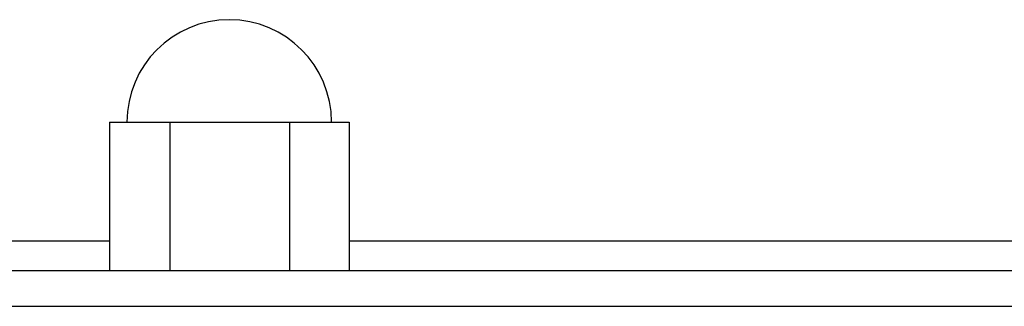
# Model space of a CAD drawing. Header units: millimetres. Extents: x 570 to 981, y 326 to 757.
# Tile 25 of 71: x 878.61 to 895.2, y 421.91 to 426.73. Entities that reach past the tile are written whole.
import ezdxf

# ---------------------------------------------------------------- set-up
doc = ezdxf.new("R2010")
doc.units = ezdxf.units.MM

msp = doc.modelspace()

# ---------------------------------------------------------------- linework, layer by layer
at = {"color": 7, "linetype": 'Continuous', "lineweight": 25}
for p, q in [((880.118, 425.005), (880.118, 422.505)), ((880.118, 425.005), (881.136, 425.005)), ((881.136, 425.005), (881.136, 422.505)), ((881.136, 425.005), (883.157, 425.005)), ((883.157, 425.005), (883.157, 422.505)), ((883.157, 425.005), (884.159, 425.005)), ((884.159, 425.005), (884.159, 422.505)), ((862.011, 422.505), (880.857, 422.505)), ((880.857, 422.505), (930.011, 422.505)), ((862.011, 421.905), (880.857, 421.905)), ((880.857, 421.905), (930.011, 421.905))]:
    msp.add_line(p, q, dxfattribs=at)
at = {"color": 8, "linetype": 'Continuous', "lineweight": 25}
for p, q in [((868.511, 423.005), (880.118, 423.005)), ((884.159, 423.005), (921.963, 423.005))]:
    msp.add_line(p, q, dxfattribs=at)
at = {"color": 7, "linetype": 'Continuous', "lineweight": 25}
msp.add_arc((882.139, 425.005), 1.724, 0, 180, dxfattribs=at)

doc.saveas('drawing.dxf')
